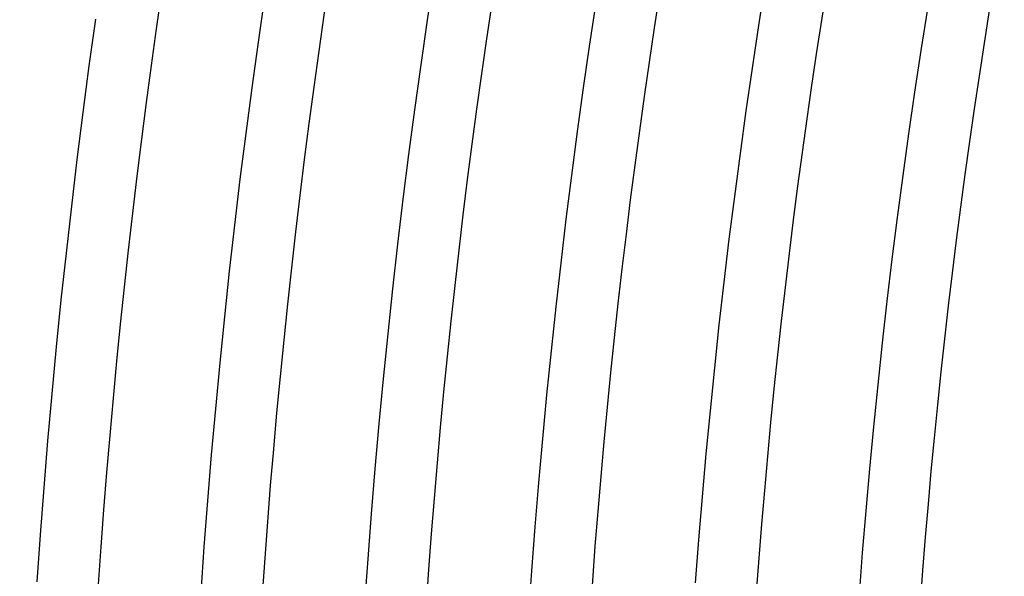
# Model space of a CAD drawing. Header units: millimetres. Extents: x -660 to 660, y -630 to 630.
# Tile 21 of 131: x -507 to -442, y 34 to 71. Entities that reach past the tile are written whole.
import ezdxf

# ---------------------------------------------------------------- set-up
doc = ezdxf.new("R2010")
doc.units = ezdxf.units.MM
doc.layers.add('THICK', color=7, linetype='Continuous')

msp = doc.modelspace()

# ---------------------------------------------------------------- linework, layer by layer
at = {"layer": 'THICK'}
for p, q in [((-479.811, 70.753), (-479.371, 73.678)), ((-458.12, 70.412), (-457.682, 73.205)), ((-490.879, 69.328), (-490.446, 72.321)), ((-469.176, 69.184), (-468.746, 72.045)), ((-447.495, 68.779), (-447.067, 71.508)), ((-501.946, 67.77), (-501.523, 70.831)), ((-480.234, 67.824), (-479.811, 70.753)), ((-458.541, 67.616), (-458.12, 70.412)), ((-491.292, 66.332), (-490.879, 69.328)), ((-469.59, 66.321), (-469.176, 69.184)), ((-447.906, 66.048), (-447.495, 68.779)), ((-502.35, 64.707), (-501.946, 67.77)), ((-480.639, 64.894), (-480.234, 67.824)), ((-458.945, 64.818), (-458.541, 67.616)), ((-491.688, 63.334), (-491.292, 66.332)), ((-469.986, 63.455), (-469.59, 66.321)), ((-448.301, 63.314), (-447.906, 66.048)), ((-502.735, 61.642), (-502.35, 64.707)), ((-481.026, 61.961), (-480.639, 64.894)), ((-459.332, 62.017), (-458.945, 64.818)), ((-492.065, 60.333), (-491.688, 63.334)), ((-470.364, 60.587), (-469.986, 63.455)), ((-448.679, 60.579), (-448.301, 63.314)), ((-481.395, 59.025), (-481.026, 61.961)), ((-459.702, 59.214), (-459.332, 62.017)), ((-503.102, 58.574), (-502.735, 61.642)), ((-470.725, 57.717), (-470.364, 60.587)), ((-492.424, 57.331), (-492.065, 60.333)), ((-449.04, 57.84), (-448.679, 60.579)), ((-481.746, 56.087), (-481.395, 59.025)), ((-460.055, 56.408), (-459.702, 59.214)), ((-503.45, 55.504), (-503.102, 58.574)), ((-471.068, 54.844), (-470.725, 57.717)), ((-449.385, 55.1), (-449.04, 57.84)), ((-492.764, 54.326), (-492.424, 57.331)), ((-482.079, 53.148), (-481.746, 56.087)), ((-460.39, 53.601), (-460.055, 56.408)), ((-503.779, 52.432), (-503.45, 55.504)), ((-471.394, 51.97), (-471.068, 54.844)), ((-449.712, 52.358), (-449.385, 55.1)), ((-493.087, 51.319), (-492.764, 54.326)), ((-460.709, 50.792), (-460.39, 53.601)), ((-482.394, 50.206), (-482.079, 53.148)), ((-504.089, 49.357), (-503.779, 52.432)), ((-450.023, 49.614), (-449.712, 52.358)), ((-471.702, 49.093), (-471.394, 51.97)), ((-493.391, 48.31), (-493.087, 51.319)), ((-461.01, 47.98), (-460.709, 50.792)), ((-482.692, 47.262), (-482.394, 50.206)), ((-504.381, 46.281), (-504.089, 49.357)), ((-471.993, 46.215), (-471.702, 49.093)), ((-450.318, 46.867), (-450.023, 49.614)), ((-493.676, 45.299), (-493.391, 48.31)), ((-461.294, 45.167), (-461.01, 47.98)), ((-482.971, 44.317), (-482.692, 47.262)), ((-450.595, 44.12), (-450.318, 46.867)), ((-504.654, 43.204), (-504.381, 46.281)), ((-472.266, 43.335), (-471.993, 46.215)), ((-493.943, 42.287), (-493.676, 45.299)), ((-461.561, 42.352), (-461.294, 45.167)), ((-483.232, 41.37), (-482.971, 44.317)), ((-450.856, 41.37), (-450.595, 44.12)), ((-504.908, 40.125), (-504.654, 43.204)), ((-472.522, 40.453), (-472.266, 43.335)), ((-494.192, 39.273), (-493.943, 42.287)), ((-461.811, 39.536), (-461.561, 42.352)), ((-483.476, 38.421), (-483.232, 41.37)), ((-451.1, 38.619), (-450.856, 41.37)), ((-505.144, 37.044), (-504.908, 40.125)), ((-472.76, 37.57), (-472.522, 40.453)), ((-462.043, 36.718), (-461.811, 39.536)), ((-494.422, 36.258), (-494.192, 39.273)), ((-483.701, 35.471), (-483.476, 38.421)), ((-451.327, 35.867), (-451.1, 38.619)), ((-472.98, 34.685), (-472.76, 37.57)), ((-505.36, 33.962), (-505.144, 37.044)), ((-494.634, 33.241), (-494.422, 36.258)), ((-462.259, 33.899), (-462.043, 36.718)), ((-483.909, 32.52), (-483.701, 35.471)), ((-451.538, 33.113), (-451.327, 35.867)), ((-473.183, 31.799), (-472.98, 34.685))]:
    msp.add_line(p, q, dxfattribs=at)
for radius, start, end in [(615, 144.18609, 179.813923), (611, 144.187522, 179.812433), (603.25, 144.037808, 179.962205), (599.25, 144.191246, 179.808767), (588.5, 144.194741, 179.805271), (577.75, 144.198351, 179.801662), (567, 144.20208, 179.79788), (556.25, 144.20603, 179.79398), (545.5, 144.21004, 179.78992), (534.75, 144.21428, 179.78573), (524, 144.21869, 179.78132), (513.25, 144.22327, 179.77674), (502.5, 144.22803, 179.77198), (491.75, 144.23301, 179.767), (481, 144.23823, 179.76178), (470.25, 144.24367, 179.75634), (459.5, 144.2494, 179.75061), (448.75, 144.25484, 179.74517)]:
    msp.add_arc((0, 0), radius, start, end, dxfattribs=at)

doc.saveas('drawing.dxf')
